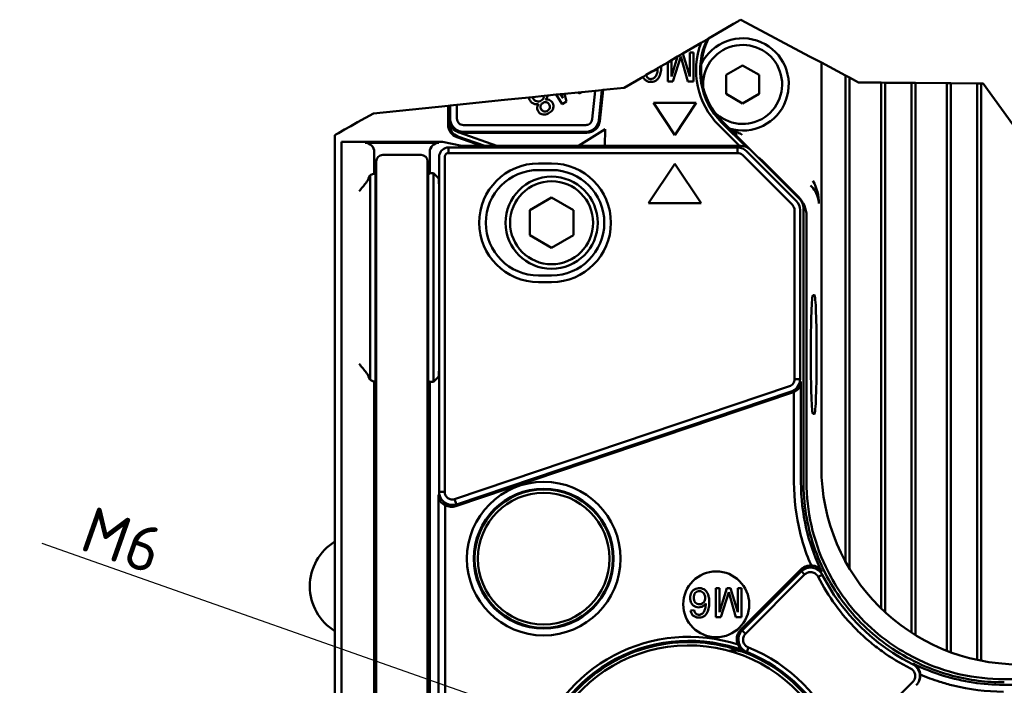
# Model space of a CAD drawing. Header units: millimetres. Extents: x 0 to 5104, y -184 to 1188.
# Tile 18 of 221: x 791 to 940, y 166 to 267. Entities that reach past the tile are written whole.
import ezdxf

# ---------------------------------------------------------------- set-up
doc = ezdxf.new("R2010")
doc.units = ezdxf.units.MM
doc.header["$LTSCALE"] = 2
for name, color, linetype, lineweight in [('Bemaßung (ISO)', 7, 'Continuous', 25), ('Bruchlinie (ISO)', 7, 'Continuous', 50), ('Sichtbar (ISO)', 7, 'Continuous', 50)]:
    doc.layers.add(name, color=color, linetype=linetype, lineweight=lineweight)
doc.styles.add('Notiztext (DIN)', font='isocpeur.ttf')
doc.dimstyles.new('Standard (DIN)', dxfattribs={"dimscale": 2, "dimtxt": 3.5, "dimasz": 2.5, "dimexe": 2, "dimexo": 0.5, "dimgap": 0.5, "dimtad": 1, "dimrnd": 1e-08, "dimtxsty": 'Notiztext (DIN)', "dimcen": 0.09, "dimdle": 10, "dimclrd": 256, "dimclre": 256, "dimclrt": 256, "dimadec": 0, "dimazin": 0, "dimtfac": 1, "dimtmove": 0, "dimatfit": 3, "dimfxl": 1, "dimtolj": 1, "dimtzin": 0, "dimlwd": -1, "dimlwe": -1, "dimarcsym": 0})

# ---------------------------------------------------------------- blocks, each defined once
blk = doc.blocks.new('*D46')
at = {"layer": 'Bemaßung (ISO)', "transparency": 16777216}
for p, q in [((793.9, 187.62), (890.08, 153.76)), ((899.89, 150.24), (900.25, 150.24)), ((900.07, 150.06), (900.07, 150.42))]:
    blk.add_line(p, q, dxfattribs=at)
blk.add_solid([(890.35, 154.54), (889.8, 152.97), (894.79, 152.1)], dxfattribs=at)
at = {"layer": 'Defpoints', "color": 0, "transparency": 16777216}
for p in [(894.79, 152.1), (905.36, 148.38)]:
    blk.add_point(p, dxfattribs=at)
at = {"layer": 'Bemaßung (ISO)', "transparency": 16777216, "insert": (797.5, 194.84), "char_height": 7, "attachment_point": 1, "rotation": 340.6017, "style": 'Notiztext (DIN)'}
blk.add_mtext('\\A1; \\fISOCPEUR|b0|i0;{\\H7.0000;M6}', dxfattribs=at)

msp = doc.modelspace()

# ---------------------------------------------------------------- linework, layer by layer
at = {"layer": 'Bruchlinie (ISO)'}
for p, q in [((897.806, 265.792), (898.957, 266.463)), ((899.607, 266.842), (898.957, 266.463)), ((899.607, 266.842), (899.812, 266.962)), ((899.812, 266.962), (900.055, 267.104)), ((900.055, 267.104), (900.811, 266.701)), ((900.811, 266.701), (910.494, 261.537)), ((895.134, 264.233), (897.806, 265.792)), ((891.23, 261.954), (894.021, 263.583)), ((890.447, 261.498), (891.23, 261.954)), ((887.956, 260.044), (888.941, 260.619)), ((888.941, 260.619), (889.499, 260.945)), ((889.499, 260.945), (890.447, 261.498)), ((911.893, 260.791), (910.494, 261.537)), ((911.893, 260.791), (912.275, 260.587)), ((912.275, 260.587), (915.942, 258.632)), ((885.204, 258.438), (885.681, 258.717)), ((885.681, 258.717), (886.553, 259.226)), ((886.553, 259.226), (887.306, 259.665)), ((887.306, 259.665), (887.422, 259.733)), ((887.422, 259.733), (887.956, 260.044)), ((915.942, 258.632), (916.542, 258.312)), ((882.337, 256.766), (885.204, 258.438)), ((916.542, 258.312), (917.917, 257.578)), ((917.917, 257.578), (921.342, 257.545)), ((921.342, 257.545), (921.942, 257.539)), ((921.942, 257.539), (925.942, 257.501)), ((925.942, 257.501), (926.542, 257.495)), ((926.542, 257.495), (931.342, 257.449)), ((931.342, 257.449), (931.942, 257.443)), ((931.942, 257.443), (935.942, 257.405)), ((935.942, 257.405), (936.542, 257.399)), ((936.542, 257.399), (936.859, 257.396)), ((936.859, 257.396), (941.342, 251.209)), ((870.703, 255.59), (872.02, 255.723)), ((872.02, 255.723), (872.64, 255.786)), ((872.64, 255.786), (872.859, 255.808)), ((872.859, 255.808), (873.296, 255.852)), ((873.296, 255.852), (875.332, 256.058)), ((875.332, 256.058), (875.897, 256.115)), ((875.897, 256.115), (877.932, 256.32)), ((877.932, 256.32), (878.966, 256.425)), ((878.966, 256.425), (879.129, 256.441)), ((879.129, 256.441), (882.337, 256.766)), ((855.927, 254.077), (856.944, 254.183)), ((856.944, 254.183), (864.15, 254.928)), ((864.15, 254.928), (867.863, 255.303)), ((867.863, 255.303), (868.41, 255.358)), ((868.41, 255.358), (870.182, 255.537)), ((870.182, 255.537), (870.703, 255.59)), ((841.868, 251.523), (844.285, 252.874)), ((844.285, 252.874), (855.602, 254.044)), ((855.602, 254.044), (855.927, 254.077)), ((841.868, 251.523), (840.814, 250.934)), ((838.421, 249.596), (838.545, 249.666)), ((838.545, 249.666), (838.954, 249.894)), ((839.878, 250.411), (838.954, 249.894)), ((839.878, 250.411), (840.814, 250.934))]:
    msp.add_line(p, q, dxfattribs=at)
for points, weights in [([(894.021, 263.583), (894.472, 263.846), (894.899, 264.095)], [1, 1.00098309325, 1]), ([(894.899, 264.095), (895.017, 264.164), (895.134, 264.233)], [1, 1.00007564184, 1])]:
    msp.add_rational_spline(points, weights, degree=2, dxfattribs=at)
at = {"layer": 'Sichtbar (ISO)'}
for p, q in [((892.315, 258.46), (891.23, 261.954)), ((892.315, 262.143), (892.315, 258.46)), ((892.874, 262.143), (892.315, 262.143)), ((892.874, 257.743), (892.874, 262.143)), ((888.941, 260.619), (888.941, 257.743)), ((890.447, 261.498), (889.499, 258.46)), ((889.499, 258.46), (889.499, 260.945)), ((889.724, 257.743), (890.921, 261.509)), ((890.921, 261.509), (891.999, 257.743)), ((897.821, 258.72), (900.321, 260.163)), ((900.321, 260.163), (902.821, 258.72)), ((912.275, 260.587), (912.275, 199.213)), ((897.821, 255.833), (897.821, 258.72)), ((902.821, 258.72), (902.821, 255.833)), ((915.942, 184.841), (915.942, 258.632)), ((888.941, 257.743), (889.724, 257.743)), ((891.999, 257.743), (892.874, 257.743)), ((916.542, 183.793), (916.542, 258.312)), ((921.342, 177.727), (921.342, 257.545)), ((921.942, 177.159), (921.942, 257.539)), ((925.942, 257.501), (925.942, 174.056)), ((926.542, 257.495), (926.542, 173.677)), ((931.342, 171.287), (931.342, 257.449)), ((931.942, 171.06), (931.942, 257.443)), ((935.942, 257.405), (935.942, 169.903)), ((936.542, 257.399), (936.542, 169.78)), ((872.02, 255.723), (872.933, 254.263)), ((873.027, 255.167), (872.64, 255.786)), ((872.859, 255.808), (873.027, 255.167)), ((873.597, 254.678), (873.296, 255.852)), ((875.332, 256.058), (875.526, 255.883)), ((875.526, 255.883), (875.897, 256.115)), ((877.476, 251.979), (877.932, 256.32)), ((878.966, 256.425), (878.488, 251.873)), ((878.632, 251.712), (879.129, 256.441)), ((900.321, 254.39), (897.821, 255.833)), ((902.821, 255.833), (900.321, 254.39)), ((856.944, 254.183), (856.944, 252.082)), ((872.933, 254.263), (873.597, 254.678)), ((893.273, 254.476), (886.768, 254.476)), ((886.768, 254.476), (890.021, 249.597)), ((890.021, 249.597), (893.273, 254.476)), ((855.602, 251.158), (855.602, 254.044)), ((855.927, 252.082), (855.927, 254.077)), ((855.755, 251.267), (855.755, 251.911)), ((897.136, 251.513), (900.848, 247.805)), ((897.245, 251.622), (901.422, 247.448)), ((857.295, 249.956), (863.009, 247.952)), ((857.766, 249.921), (876.644, 249.921)), ((857.926, 251.099), (876.499, 251.099)), ((876.499, 250.082), (857.926, 250.082)), ((875.414, 247.952), (879.461, 250.481)), ((879.461, 250.481), (879.386, 247.952)), ((899.837, 247.952), (896.705, 251.082)), ((838.421, 249.596), (838.421, 248.734)), ((838.421, 231.904), (838.421, 248.734)), ((839.421, 248.549), (854.762, 248.549)), ((839.421, 248.549), (839.421, 247.813)), ((854.222, 248.418), (842.999, 248.418)), ((854.762, 248.549), (857.667, 247.952)), ((860.7, 247.952), (856.94, 249.271)), ((861.164, 247.952), (857.093, 249.38)), ((839.421, 247.813), (839.421, 243.815)), ((844.398, 247.019), (844.398, 243.774)), ((852.822, 247.02), (852.822, 243.797)), ((855.646, 247.707), (899.52, 247.707)), ((855.646, 247.707), (855.646, 246.856)), ((899.52, 246.856), (855.646, 246.856)), ((857.667, 247.952), (863.009, 247.952)), ((863.009, 247.952), (875.414, 247.952)), ((875.414, 247.952), (879.386, 247.952)), ((879.386, 247.952), (899.837, 247.952)), ((899.52, 247.707), (899.52, 246.856)), ((899.837, 247.952), (900.093, 247.952)), ((900.934, 247.121), (908.471, 239.589)), ((901.508, 247.367), (908.963, 239.917)), ((844.698, 242.573), (844.698, 245.573)), ((845.698, 246.573), (851.498, 246.573)), ((852.498, 245.573), (852.498, 242.573)), ((854.247, 195.416), (854.247, 246.308)), ((855.097, 246.308), (855.097, 195.416)), ((869.321, 245.277), (871.321, 245.277)), ((890.021, 245.237), (886.021, 239.237)), ((894.021, 239.237), (890.021, 245.237)), ((907.87, 238.988), (900.333, 246.52)), ((903.181, 245.804), (908.845, 240.14)), ((839.421, 243.815), (839.421, 114.989)), ((843.798, 243.474), (844.398, 243.774)), ((844.598, 243.573), (844.398, 243.774)), ((852.822, 243.797), (852.598, 243.573)), ((852.822, 243.797), (853.398, 243.798)), ((853.398, 243.798), (854.138, 243.059)), ((853.398, 243.059), (853.398, 243.798)), ((871.321, 244.277), (869.321, 244.277)), ((843.522, 243.059), (843.798, 243.474)), ((843.798, 243.474), (843.798, 243.059)), ((843.798, 241.062), (843.798, 243.059)), ((844.598, 242.26), (844.598, 243.573)), ((844.598, 242.26), (844.598, 241.062)), ((844.698, 242.573), (844.698, 114.566)), ((852.498, 114.566), (852.498, 242.573)), ((852.598, 243.573), (852.598, 242.26)), ((852.598, 241.062), (852.598, 242.26)), ((853.398, 243.059), (853.398, 241.062)), ((843.798, 241.062), (843.798, 214.857)), ((844.598, 214.857), (844.598, 241.062)), ((852.598, 241.062), (852.598, 214.857)), ((853.398, 214.857), (853.398, 241.062)), ((854.237, 241.062), (854.237, 214.857)), ((911.342, 241.069), (911.342, 241.065)), ((868.021, 238.182), (871.321, 240.087)), ((871.321, 240.087), (874.621, 238.182)), ((886.021, 239.237), (894.021, 239.237)), ((868.021, 234.371), (868.021, 238.182)), ((874.621, 238.182), (874.621, 234.371)), ((908.207, 212.545), (908.207, 238.177)), ((909.056, 238.177), (909.056, 212.545)), ((909.549, 238.505), (909.549, 197.006)), ((910.016, 237.314), (910.016, 196.954)), ((871.321, 232.466), (868.021, 234.371)), ((874.621, 234.371), (871.321, 232.466)), ((838.421, 231.904), (838.421, 229.974)), ((838.421, 229.974), (838.421, 227.71)), ((838.421, 227.71), (838.421, 226.056)), ((839.323, 227.467), (839.323, 227.467)), ((869.321, 228.277), (871.321, 228.277)), ((871.321, 227.277), (869.321, 227.277)), ((838.421, 226.056), (838.421, 203.672)), ((911.235, 225.277), (910.99, 225.277)), ((843.798, 212.86), (843.798, 214.857)), ((844.598, 214.857), (844.598, 213.659)), ((852.598, 213.659), (852.598, 214.857)), ((853.398, 214.857), (853.398, 212.86)), ((843.798, 212.445), (843.522, 212.86)), ((843.798, 212.86), (843.798, 212.445)), ((844.398, 212.145), (843.798, 212.445)), ((844.398, 212.145), (844.598, 212.346)), ((844.598, 212.346), (844.598, 213.659)), ((852.598, 213.659), (852.598, 212.346)), ((852.598, 212.346), (852.822, 212.122)), ((853.398, 212.121), (854.138, 212.86)), ((853.398, 212.121), (853.398, 212.86)), ((908.207, 212.545), (909.056, 212.545)), ((844.398, 147.774), (844.398, 212.145)), ((852.822, 212.122), (852.822, 147.997)), ((853.398, 212.121), (852.822, 212.122)), ((856.599, 194.315), (907.428, 211.449)), ((909.171, 212.176), (909.171, 196.864)), ((856.798, 193.257), (907.764, 210.437)), ((907.696, 210.655), (856.866, 193.521)), ((908.119, 196.864), (908.119, 210.597)), ((910.99, 207.277), (911.235, 207.277)), ((838.421, 203.672), (838.421, 202.017)), ((838.421, 199.753), (838.421, 202.017)), ((839.323, 202.261), (839.323, 202.261)), ((838.421, 199.753), (838.421, 197.823)), ((838.421, 162.33), (838.421, 197.823)), ((854.132, 151.389), (854.132, 194.969)), ((854.247, 195.416), (855.097, 195.416)), ((855.185, 193.416), (855.185, 152.968)), ((856.866, 193.521), (856.599, 194.315)), ((909.176, 183.645), (900.011, 174.48)), ((900.264, 174.381), (909.239, 183.357)), ((909.737, 182.859), (900.762, 173.883)), ((909.737, 182.859), (909.239, 183.357)), ((911.782, 182.515), (912.418, 182.839)), ((896.235, 176.41), (896.235, 180.81)), ((896.235, 180.81), (896.793, 180.81)), ((896.793, 180.81), (896.793, 177.128)), ((896.793, 177.128), (897.942, 180.81)), ((898.215, 180.177), (897.018, 176.41)), ((897.942, 180.81), (898.465, 180.81)), ((899.293, 176.41), (898.215, 180.177)), ((898.465, 180.81), (899.609, 177.128)), ((899.609, 177.128), (899.609, 180.81)), ((899.609, 180.81), (900.168, 180.81)), ((900.168, 180.81), (900.168, 176.41)), ((892.424, 177.409), (892.961, 177.453)), ((897.018, 176.41), (896.235, 176.41)), ((900.168, 176.41), (899.293, 176.41)), ((900.762, 173.883), (900.264, 174.381)), ((900.954, 171.116), (901.219, 171.78)), ((917.04, 157.451), (926.142, 166.553)), ((926.698, 166.097), (926.648, 166.047)), ((955.22, 166.127), (939.908, 166.127)), ((939.998, 166.972), (980.355, 166.972))]:
    msp.add_line(p, q, dxfattribs=at)
for centre, radius in [((871.321, 236.277), 7), ((871.321, 236.277), 6.3), ((870.121, 185.277), 11.657), ((870.121, 185.277), 10.605), ((870.121, 185.277), 10.49), ((870.121, 185.277), 10), ((896.315, 178.344), 5)]:
    msp.add_circle(centre, radius, dxfattribs=at)
for centre, radius, start, end in [((905.023, 259.406), 11.768, 159.20632, 225.02183), ((905.023, 259.406), 11.157, 155.14586, 225.02183), ((905.023, 259.406), 11.003, 153.98159, 225.02183), ((900.321, 257.277), 7.001, 253.14951, 153.30783), ((900.321, 257.277), 6, 223.72247, 185.00266), ((857.742, 251.236), 1.356, 243.41444, 250.77273), ((845.698, 245.573), 1, 90, 180), ((851.498, 245.573), 1, 0, 90), ((869.321, 236.277), 9, 90, 270), ((871.321, 236.277), 9, 270, 90), ((869.321, 236.277), 8, 90, 270), ((871.321, 236.277), 8, 270, 90), ((842.621, 181.077), 8, 121.66824, 238.33176), ((892.154, 149.11), 24.3, 72.08714, 163.67042), ((892.154, 149.11), 23.5, 69.22094, 200.77906), ((892.154, 149.11), 23.7, 69.01298, 166.73393), ((892.154, 149.11), 23, 39.54885, 156.65089), ((892.154, 149.11), 25, 72.46114, 72.46195), ((899.072, 167.342), 4, 69.22094, 100.90454), ((892.154, 149.11), 23.5, 20.77906, 69.22094), ((892.154, 149.11), 23.7, 68.20431, 69.01298), ((892.154, 149.11), 23.7, 21.09458, 68.20431), ((892.154, 149.11), 24.415, 21.09458, 68.20431)]:
    msp.add_arc(centre, radius, start, end, dxfattribs=at)
for centre, major_axis, ratio, start_param, end_param in [((857.602, 251.158), (1.632, 1.157), 0.9997712, 2.5249309, 3.7582544), ((857.791, 251.946), (-1.88, -0.798), 0.9756194, 5.8905624, 6.2193706), ((876.643, 251.922), (1.339, -1.487), 0.9997243, 5.5502841, 7.0160865), ((857.766, 251.922), (-1.415, -1.415), 0.9996955, 0.4646009, 0.7852459), ((842.998, 247.018), (1.121, 0.841), 0.9990488, 5.6402262, 7.210109), ((854.224, 247.018), (-1.255, 0.627), 0.9982883, 5.1764476, 6.745874), ((899.625, 245.963), (0.935, -0.38), 0.8647281, 1.1120697, 2.014404), ((900.09, 245.951), (1.843, 0.789), 0.9977948, 0.3804147, 1.1653941), ((843.525, 241.062), (0, -2), 0.0349208, 3.1939525, 3.4720014), ((854.132, 241.062), (0, -2), 0.0524078, 1.5707963, 3.0892328), ((907.058, 238.176), (1.107, -1.665), 0.9996391, 0.9846305, 1.7695753), ((907.546, 238.501), (1.668, 1.111), 0.9980229, 5.6963301, 6.480815), ((907.313, 238.281), (0.384, -0.932), 0.8662797, 1.1225242, 2.0242951), ((910.99, 216.277), (0, -9), 0.0349208, 3.1415927, 6.2831853), ((911.235, 216.277), (0, 9), 0.0349208, 3.1415927, 6.2831853), ((854.132, 214.857), (0, -2), 0.0524078, 0.0523599, 1.5707963), ((843.525, 214.857), (0, -2), 0.0349208, 5.9527766, 6.2308254), ((907.064, 212.53), (-1.7, 1.485), 0.8390596, 2.7275513, 3.7739575), ((907.116, 212.362), (0.603, -1.939), 0.9847996, 0.0230847, 0.2183235), ((942.294, 199.249), (21.239, 21.239), 0.9987828, 2.3568035, 3.9263818), ((856.24, 195.398), (-1.669, -1.586), 0.8115144, 5.6263079, 6.672714), ((856.187, 195.194), (-0.509, -1.979), 0.9785797, 6.0158366, 6.8502324), ((937.907, 194.11), (23.659, -16.995), 0.9381291, 4.8832817, 5.0538268), ((925.284, 167.511), (1.417, 1.416), 0.9984759, 4.7125128, 5.5864473)]:
    msp.add_ellipse(centre, major_axis=major_axis, ratio=ratio, start_param=start_param, end_param=end_param, dxfattribs=at)
for points, knots in [([(885.204, 258.438), (885.216, 258.401), (885.23, 258.365), (885.245, 258.329), (885.313, 258.172), (885.383, 258.075), (885.486, 257.979), (885.586, 257.886), (885.711, 257.811), (885.85, 257.756), (885.973, 257.707), (886.121, 257.671), (886.264, 257.657), (886.408, 257.644), (886.549, 257.65), (886.689, 257.677), (886.835, 257.705), (886.964, 257.751), (887.09, 257.82), (887.218, 257.89), (887.328, 257.978), (887.424, 258.083), (887.514, 258.183), (887.599, 258.31), (887.664, 258.436), (887.773, 258.648), (887.867, 258.949), (887.91, 259.247), (887.928, 259.368), (887.942, 259.525), (887.949, 259.669), (887.954, 259.785), (887.957, 259.914), (887.956, 260.044)], [0.02163921, 0.02163921, 0.02163921, 0.02163921, 0.03029937, 0.03029937, 0.03029937, 0.06258053, 0.06258053, 0.06258053, 0.09424703, 0.09424703, 0.09424703, 0.12502059, 0.12502059, 0.12502059, 0.15607553, 0.15607553, 0.15607553, 0.18742692, 0.18742692, 0.18742692, 0.21910483, 0.21910483, 0.21910483, 0.25107149, 0.25107149, 0.25107149, 0.31370668, 0.31370668, 0.31370668, 0.34415225, 0.34415225, 0.34415225, 0.37085682, 0.37085682, 0.37085682, 0.37085682]), ([(885.681, 258.717), (885.709, 258.592), (885.749, 258.486), (885.807, 258.398), (885.892, 258.268), (885.988, 258.199), (886.129, 258.145), (886.192, 258.121), (886.262, 258.104), (886.331, 258.096), (886.404, 258.088), (886.472, 258.09), (886.538, 258.102), (886.671, 258.124), (886.798, 258.186), (886.912, 258.278), (887.013, 258.36), (887.11, 258.476), (887.177, 258.595), (887.234, 258.694), (887.291, 258.838), (887.33, 258.979), (887.399, 259.225), (887.432, 259.487), (887.422, 259.733)], [0.01837113, 0.01837113, 0.01837113, 0.01837113, 0.12155299, 0.12155299, 0.12155299, 0.25087894, 0.25087894, 0.25087894, 0.31224644, 0.31224644, 0.31224644, 0.37518008, 0.37518008, 0.37518008, 0.50223757, 0.50223757, 0.50223757, 0.62823533, 0.62823533, 0.62823533, 0.75163513, 0.75163513, 0.75163513, 0.97980891, 0.97980891, 0.97980891, 0.97980891]), ([(886.553, 259.226), (886.62, 259.236), (886.684, 259.253), (886.747, 259.275), (886.879, 259.321), (887.006, 259.395), (887.12, 259.488), (887.178, 259.535), (887.243, 259.596), (887.306, 259.665)], [0.922639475, 0.922639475, 0.922639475, 0.922639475, 0.937596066, 0.937596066, 0.937596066, 0.96952939, 0.96952939, 0.96952939, 0.988513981, 0.988513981, 0.988513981, 0.988513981]), ([(867.863, 255.303), (867.872, 255.25), (867.885, 255.197), (867.9, 255.144), (867.945, 254.992), (868.013, 254.855), (868.106, 254.729), (868.205, 254.596), (868.314, 254.496), (868.446, 254.416), (868.584, 254.331), (868.73, 254.286), (868.884, 254.271), (869.014, 254.258), (869.182, 254.269), (869.347, 254.305)], [0.72834744, 0.72834744, 0.72834744, 0.72834744, 0.74996221, 0.74996221, 0.74996221, 0.81200439, 0.81200439, 0.81200439, 0.87476146, 0.87476146, 0.87476146, 0.93881585, 0.93881585, 0.93881585, 1, 1, 1, 1]), ([(868.41, 255.358), (868.433, 255.272), (868.468, 255.19), (868.514, 255.114), (868.575, 255.016), (868.653, 254.931), (868.748, 254.86), (868.846, 254.787), (868.949, 254.739), (869.06, 254.711), (869.171, 254.684), (869.287, 254.682), (869.405, 254.702), (869.517, 254.722), (869.629, 254.763), (869.729, 254.824)], [0.40448337, 0.40448337, 0.40448337, 0.40448337, 0.50001729, 0.50001729, 0.50001729, 0.62467891, 0.62467891, 0.62467891, 0.75016829, 0.75016829, 0.75016829, 0.87576645, 0.87576645, 0.87576645, 1, 1, 1, 1]), ([(869.347, 254.305), (869.261, 254.193), (869.198, 254.083), (869.16, 253.969), (869.116, 253.836), (869.108, 253.719), (869.128, 253.587), (869.146, 253.464), (869.19, 253.339), (869.255, 253.224), (869.32, 253.112), (869.404, 253.012), (869.503, 252.931), (869.702, 252.77), (869.948, 252.697), (870.226, 252.711), (870.344, 252.717), (870.481, 252.742), (870.603, 252.781), (870.723, 252.82), (870.842, 252.874), (870.953, 252.941), (871.065, 253.01), (871.164, 253.087), (871.255, 253.179), (871.351, 253.277), (871.422, 253.373), (871.482, 253.488), (871.569, 253.655), (871.604, 253.81), (871.6, 253.983), (871.598, 254.069), (871.585, 254.154), (871.563, 254.238), (871.529, 254.364), (871.475, 254.48), (871.4, 254.587), (871.321, 254.699), (871.233, 254.785), (871.125, 254.855), (871.009, 254.931), (870.891, 254.97), (870.764, 254.983), (870.657, 254.994), (870.518, 254.983), (870.381, 254.951)], [0, 0, 0, 0, 0.0613629, 0.0613629, 0.0613629, 0.1254275, 0.1254275, 0.1254275, 0.1876883, 0.1876883, 0.1876883, 0.2501665, 0.2501665, 0.2501665, 0.3767246, 0.3767246, 0.3767246, 0.4378297, 0.4378297, 0.4378297, 0.4998254, 0.4998254, 0.4998254, 0.5618835, 0.5618835, 0.5618835, 0.6240806, 0.6240806, 0.6240806, 0.708383, 0.708383, 0.708383, 0.7500045, 0.7500045, 0.7500045, 0.8120807, 0.8120807, 0.8120807, 0.8745511, 0.8745511, 0.8745511, 0.9387325, 0.9387325, 0.9387325, 1, 1, 1, 1]), ([(869.964, 254.447), (869.888, 254.396), (869.822, 254.335), (869.767, 254.261), (869.708, 254.182), (869.671, 254.104), (869.65, 254.017), (869.629, 253.93), (869.628, 253.839), (869.645, 253.747), (869.662, 253.66), (869.696, 253.573), (869.745, 253.494), (869.794, 253.415), (869.853, 253.348), (869.926, 253.292), (870.006, 253.232), (870.084, 253.197), (870.171, 253.179), (870.257, 253.161), (870.349, 253.161), (870.442, 253.179), (870.529, 253.196), (870.618, 253.229), (870.696, 253.275)], [0, 0, 0, 0, 0.12393, 0.12393, 0.12393, 0.2499084, 0.2499084, 0.2499084, 0.3759913, 0.3759913, 0.3759913, 0.4999417, 0.4999417, 0.4999417, 0.623836, 0.623836, 0.623836, 0.7503624, 0.7503624, 0.7503624, 0.8761046, 0.8761046, 0.8761046, 1, 1, 1, 1]), ([(869.729, 254.824), (869.834, 254.883), (869.924, 254.959), (870, 255.055), (870.081, 255.157), (870.132, 255.259), (870.16, 255.373), (870.173, 255.427), (870.18, 255.482), (870.182, 255.537)], [0, 0, 0, 0, 0.12394807, 0.12394807, 0.12394807, 0.24990174, 0.24990174, 0.24990174, 0.30906698, 0.30906698, 0.30906698, 0.30906698]), ([(870.696, 253.275), (870.782, 253.323), (870.854, 253.383), (870.912, 253.456), (870.973, 253.534), (871.014, 253.615), (871.039, 253.707), (871.064, 253.798), (871.07, 253.892), (871.055, 253.988), (871.041, 254.082), (871.008, 254.171), (870.958, 254.252), (870.907, 254.333), (870.844, 254.401), (870.765, 254.457), (870.683, 254.515), (870.598, 254.551), (870.506, 254.567), (870.415, 254.584), (870.32, 254.581), (870.224, 254.559), (870.133, 254.538), (870.044, 254.499), (869.964, 254.447)], [0, 0, 0, 0, 0.1241106, 0.1241106, 0.1241106, 0.2500505, 0.2500505, 0.2500505, 0.375179, 0.375179, 0.375179, 0.4999565, 0.4999565, 0.4999565, 0.6244589, 0.6244589, 0.6244589, 0.7502239, 0.7502239, 0.7502239, 0.8757919, 0.8757919, 0.8757919, 1, 1, 1, 1]), ([(870.381, 254.951), (870.491, 255.08), (870.575, 255.207), (870.633, 255.342), (870.671, 255.431), (870.692, 255.511), (870.703, 255.59)], [0, 0, 0, 0, 0.060878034, 0.060878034, 0.060878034, 0.095443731, 0.095443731, 0.095443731, 0.095443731]), ([(855.865, 251.267), (855.915, 251.123), (855.981, 250.986), (856.144, 250.729), (856.239, 250.611), (856.454, 250.399), (856.573, 250.305), (856.837, 250.142), (856.982, 250.074), (857.135, 250.023)], [0, 0, 0, 0, 0.023995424, 0.023995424, 0.047734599, 0.047734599, 0.071168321, 0.071168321, 0.09558827, 0.09558827, 0.09558827, 0.09558827]), ([(857.926, 250.082), (857.026, 250.082), (856.171, 250.767), (855.975, 251.646), (855.943, 251.789), (855.927, 251.935), (855.927, 252.082)], [0, 0, 0, 0, 0.8600538, 0.8600538, 0.8600538, 1, 1, 1, 1]), ([(856.944, 252.082), (856.943, 251.826), (857.048, 251.57), (857.232, 251.387), (857.413, 251.206), (857.668, 251.098), (857.926, 251.099)], [0, 0, 0, 0, 0.5029036, 0.5029036, 0.5029036, 1, 1, 1, 1]), ([(876.499, 251.099), (876.737, 251.099), (876.976, 251.19), (877.156, 251.352), (877.334, 251.512), (877.451, 251.739), (877.476, 251.979)], [0, 0, 0, 0, 0.5028967, 0.5028967, 0.5028967, 1, 1, 1, 1]), ([(878.488, 251.873), (878.394, 250.979), (877.627, 250.202), (876.734, 250.096), (876.656, 250.087), (876.578, 250.082), (876.499, 250.082)], [0, 0, 0, 0, 0.9196201, 0.9196201, 0.9196201, 1, 1, 1, 1]), ([(898.542, 250.326), (898.895, 250.221), (899.247, 250.107), (899.592, 249.967), (899.816, 249.877), (900.039, 249.775), (900.248, 249.64)], [0.05165032, 0.05165032, 0.05165032, 0.05165032, 0.62567653, 0.62567653, 0.62567653, 1, 1, 1, 1]), ([(899.459, 249.567), (899.322, 249.763), (899.176, 249.913), (899.028, 250.031), (898.936, 250.104), (898.842, 250.167), (898.746, 250.219), (898.684, 250.254), (898.62, 250.285), (898.556, 250.312)], [0, 0, 0, 0, 0.44064232, 0.44064232, 0.44064232, 0.71563342, 0.71563342, 0.71563342, 0.89690429, 0.89690429, 0.89690429, 0.89690429]), ([(854.247, 246.308), (854.248, 246.908), (854.715, 247.57), (855.415, 247.687), (855.491, 247.7), (855.568, 247.707), (855.646, 247.707)], [0, 0, 0, 0, 0.9026459, 0.9026459, 0.9026459, 1, 1, 1, 1]), ([(855.646, 246.856), (855.503, 246.857), (855.36, 246.798), (855.258, 246.695), (855.156, 246.594), (855.096, 246.452), (855.097, 246.308)], [0, 0, 0, 0, 0.5029035, 0.5029035, 0.5029035, 1, 1, 1, 1]), ([(843.503, 242.953), (843.497, 242.897), (843.461, 242.816), (843.34, 242.612), (843.251, 242.484), (843.019, 242.174), (842.846, 241.958), (842.478, 241.509), (842.283, 241.276), (842.104, 241.062)], [-0.13811937, -0.13811937, -0.13811937, -0.13811937, -0.11228337, -0.11228337, -0.08388614, -0.08388614, -0.04194307, -0.04194307, 0, 0, 0, 0]), ([(911.893, 239.191), (911.893, 239.195), (911.893, 239.2), (911.892, 239.204), (911.886, 239.39), (911.866, 239.575), (911.832, 239.76), (911.751, 240.201), (911.591, 240.645), (911.339, 241.07), (911.161, 241.371), (910.93, 241.669), (910.647, 241.943)], [0, 0, 0, 0, 0.0047529, 0.0047529, 0.0047529, 0.2000519, 0.2000519, 0.2000519, 0.6690802, 0.6690802, 0.6690802, 1, 1, 1, 1]), ([(842.104, 214.857), (842.283, 214.643), (842.478, 214.41), (842.846, 213.961), (843.019, 213.745), (843.251, 213.434), (843.34, 213.307), (843.461, 213.103), (843.497, 213.022), (843.503, 212.966)], [0, 0, 0, 0, 0.04194307, 0.04194307, 0.08388614, 0.08388614, 0.11228337, 0.11228337, 0.13811937, 0.13811937, 0.13811937, 0.13811937]), ([(907.428, 211.449), (907.658, 211.526), (907.855, 211.677), (907.992, 211.869), (908.13, 212.063), (908.207, 212.301), (908.207, 212.545)], [0, 0, 0, 0, 0.4982909, 0.4982909, 0.4982909, 1, 1, 1, 1]), ([(910.742, 184.215), (910.556, 184.644), (910.379, 185.079), (910.211, 185.519), (909.746, 186.736), (909.359, 187.973), (909.051, 189.218), (908.433, 191.718), (908.12, 194.27), (908.119, 196.864)], [0, 0, 0, 0, 0.10732606, 0.10732606, 0.10732606, 0.40407346, 0.40407346, 0.40407346, 1, 1, 1, 1]), ([(909.171, 196.864), (909.172, 194.514), (909.445, 192.168), (910.047, 189.594), (910.118, 189.31), (910.715, 187.051), (911.432, 185.128), (912.329, 183.29)], [0, 0, 0, 0, 0.35258044, 0.35258044, 0.39642173, 0.39642173, 0.70337651, 0.70337651, 0.70337651, 0.70337651]), ([(932.176, 167.505), (928.948, 168.355), (925.877, 169.742), (920.32, 173.436), (917.851, 175.732), (913.784, 181.036), (912.206, 184.013), (910.076, 190.341), (909.534, 193.667), (909.549, 197.006)], [0.0000156, 0.0000156, 0.0000156, 0.0000156, 0.5006802, 0.5006802, 1.0011621, 1.0011621, 1.5009677, 1.5009677, 2.0007323, 2.0007323, 2.0007323, 2.0007323]), ([(910.016, 196.954), (910.016, 194.724), (910.264, 192.501), (911.249, 188.151), (911.983, 186.039), (913.582, 182.688), (914.32, 181.399), (916.221, 178.584), (917.442, 177.104), (920.148, 174.398), (921.628, 173.177), (924.443, 171.276), (925.733, 170.538), (929.083, 168.939), (931.195, 168.205), (935.545, 167.22), (937.768, 166.972), (939.998, 166.972)], [0, 0, 0, 0, 0.3344721, 0.3344721, 0.6689154, 0.6689154, 0.8914416, 0.8914416, 1.1785812, 1.1785812, 1.4657207, 1.4657207, 1.688247, 1.688247, 2.0226903, 2.0226903, 2.3571624, 2.3571624, 2.3571624, 2.3571624]), ([(856.866, 193.521), (855.827, 193.18), (854.694, 193.708), (854.342, 194.815), (854.282, 195.002), (854.248, 195.204), (854.247, 195.416)], [0, 0, 0, 0, 0.8561273, 0.8561273, 0.8561273, 1, 1, 1, 1]), ([(855.097, 195.416), (855.097, 195.231), (855.14, 195.048), (855.222, 194.886), (855.304, 194.722), (855.424, 194.58), (855.569, 194.473), (855.715, 194.367), (855.886, 194.296), (856.064, 194.268), (856.241, 194.241), (856.423, 194.256), (856.599, 194.315)], [0, 0, 0, 0, 0.2479028, 0.2479028, 0.2479028, 0.4981346, 0.4981346, 0.4981346, 0.7495076, 0.7495076, 0.7495076, 1, 1, 1, 1]), ([(909.176, 183.645), (909.274, 183.742), (909.381, 183.829), (909.621, 183.986), (909.755, 184.053), (910.028, 184.153), (910.166, 184.187), (910.45, 184.225), (910.596, 184.228), (910.742, 184.215)], [0, 0, 0, 0, 0.02061804, 0.02061804, 0.043048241, 0.043048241, 0.064232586, 0.064232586, 0.086113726, 0.086113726, 0.086113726, 0.086113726]), ([(909.239, 183.357), (909.455, 183.569), (909.738, 183.743), (910.038, 183.838), (910.367, 183.942), (910.706, 183.946), (910.968, 183.902), (911.241, 183.856), (911.543, 183.746), (911.82, 183.541), (912.051, 183.371), (912.266, 183.136), (912.421, 182.841)], [0, 0, 0, 0, 0.2382686, 0.2382686, 0.2382686, 0.5, 0.5, 0.5, 0.77323434, 0.77323434, 0.77323434, 0.9999986, 0.9999986, 0.9999986, 0.9999986]), ([(912.329, 183.29), (912.284, 183.38), (912.234, 183.465), (912.121, 183.624), (912.061, 183.696), (911.875, 183.884), (911.742, 183.98), (911.456, 184.129), (911.303, 184.176), (911.014, 184.224), (910.876, 184.228), (910.742, 184.215)], [-0.1131032, -0.1131032, -0.1131032, -0.1131032, -0.09803961, -0.09803961, -0.08350879, -0.08350879, -0.05625799, -0.05625799, -0.02714678, -0.02714678, 0, 0, 0, 0]), ([(911.782, 182.515), (911.69, 182.696), (911.556, 182.853), (911.396, 182.973), (911.235, 183.094), (911.045, 183.177), (910.847, 183.211), (910.648, 183.245), (910.442, 183.232), (910.249, 183.171), (910.146, 183.138), (910.047, 183.092), (909.955, 183.034), (909.877, 182.984), (909.804, 182.926), (909.737, 182.859)], [0, 0, 0, 0, 0.2479262, 0.2479262, 0.2479262, 0.4978247, 0.4978247, 0.4978247, 0.7491232, 0.7491232, 0.7491232, 0.8847665, 0.8847665, 0.8847665, 1, 1, 1, 1]), ([(925.809, 168.612), (924.304, 169.363), (922.867, 170.23), (921.503, 171.207), (920.824, 171.694), (920.162, 172.21), (919.52, 172.753), (918.878, 173.295), (918.254, 173.868), (917.659, 174.459), (916.467, 175.643), (915.383, 176.907), (914.405, 178.246), (913.422, 179.594), (912.546, 181.018), (911.782, 182.515)], [0, 0, 0, 0, 0.2504309, 0.2504309, 0.2504309, 0.375115, 0.375115, 0.375115, 0.4996719, 0.4996719, 0.4996719, 0.7490748, 0.7490748, 0.7490748, 1, 1, 1, 1]), ([(912.421, 182.841), (913.27, 181.174), (914.272, 179.579), (915.42, 178.082), (918.274, 174.36), (921.964, 171.339), (926.13, 169.256)], [0, 0, 0, 0, 0.2868413, 0.2868413, 0.2868413, 1, 1, 1, 1]), ([(892.424, 177.409), (892.45, 177.256), (892.486, 177.121), (892.539, 176.997), (892.607, 176.84), (892.677, 176.743), (892.78, 176.647), (892.88, 176.554), (893.005, 176.479), (893.144, 176.423), (893.267, 176.375), (893.415, 176.339), (893.558, 176.325), (893.702, 176.312), (893.843, 176.318), (893.983, 176.345), (894.129, 176.373), (894.258, 176.419), (894.383, 176.488), (894.512, 176.558), (894.622, 176.646), (894.718, 176.751), (894.808, 176.85), (894.893, 176.977), (894.958, 177.104), (895.067, 177.316), (895.161, 177.617), (895.204, 177.915), (895.222, 178.035), (895.236, 178.193), (895.243, 178.337), (895.249, 178.468), (895.251, 178.614), (895.249, 178.762), (895.243, 179.091), (895.218, 179.335), (895.155, 179.6), (895.065, 179.978), (894.965, 180.162), (894.78, 180.361), (894.678, 180.471), (894.573, 180.552), (894.442, 180.625), (894.317, 180.695), (894.182, 180.746), (894.041, 180.776), (893.9, 180.807), (893.758, 180.815), (893.614, 180.8), (893.473, 180.786), (893.333, 180.751), (893.199, 180.696), (893.062, 180.639), (892.942, 180.567), (892.832, 180.475), (892.718, 180.38), (892.628, 180.272), (892.556, 180.148), (892.487, 180.031), (892.432, 179.892), (892.397, 179.75), (892.365, 179.621), (892.346, 179.472), (892.345, 179.325), (892.344, 179.175), (892.358, 179.037), (892.39, 178.899), (892.426, 178.746), (892.476, 178.624), (892.55, 178.502), (892.626, 178.376), (892.716, 178.271), (892.828, 178.176), (892.941, 178.08), (893.063, 178.009), (893.197, 177.959), (893.331, 177.909), (893.471, 177.882), (893.618, 177.878), (893.77, 177.875), (893.909, 177.896), (894.041, 177.943), (894.173, 177.989), (894.3, 178.063), (894.414, 178.156), (894.507, 178.232), (894.617, 178.345), (894.712, 178.465)], [0, 0, 0, 0, 0.0302994, 0.0302994, 0.0302994, 0.0625805, 0.0625805, 0.0625805, 0.094247, 0.094247, 0.094247, 0.1250206, 0.1250206, 0.1250206, 0.1560755, 0.1560755, 0.1560755, 0.1874269, 0.1874269, 0.1874269, 0.2191048, 0.2191048, 0.2191048, 0.2510715, 0.2510715, 0.2510715, 0.3137067, 0.3137067, 0.3137067, 0.3441522, 0.3441522, 0.3441522, 0.3742706, 0.3742706, 0.3742706, 0.4345359, 0.4345359, 0.4345359, 0.4992736, 0.4992736, 0.4992736, 0.5313341, 0.5313341, 0.5313341, 0.5624888, 0.5624888, 0.5624888, 0.5937792, 0.5937792, 0.5937792, 0.6249414, 0.6249414, 0.6249414, 0.6561157, 0.6561157, 0.6561157, 0.6877287, 0.6877287, 0.6877287, 0.7191354, 0.7191354, 0.7191354, 0.7499257, 0.7499257, 0.7499257, 0.7808068, 0.7808068, 0.7808068, 0.8123254, 0.8123254, 0.8123254, 0.8436715, 0.8436715, 0.8436715, 0.8749617, 0.8749617, 0.8749617, 0.9061589, 0.9061589, 0.9061589, 0.9375961, 0.9375961, 0.9375961, 0.9695294, 0.9695294, 0.9695294, 1, 1, 1, 1]), ([(893.815, 180.362), (893.688, 180.372), (893.562, 180.35), (893.437, 180.296), (893.313, 180.243), (893.208, 180.166), (893.127, 180.072), (893.051, 179.983), (892.99, 179.863), (892.951, 179.732), (892.918, 179.618), (892.897, 179.483), (892.894, 179.353), (892.891, 179.217), (892.907, 179.095), (892.945, 178.972), (892.987, 178.835), (893.043, 178.733), (893.126, 178.635), (893.212, 178.533), (893.314, 178.462), (893.436, 178.413), (893.553, 178.366), (893.683, 178.345), (893.815, 178.355)], [0, 0, 0, 0, 0.125374, 0.125374, 0.125374, 0.2513779, 0.2513779, 0.2513779, 0.3771753, 0.3771753, 0.3771753, 0.4993244, 0.4993244, 0.4993244, 0.6230711, 0.6230711, 0.6230711, 0.7492309, 0.7492309, 0.7492309, 0.8756636, 0.8756636, 0.8756636, 1, 1, 1, 1]), ([(893.815, 178.355), (893.934, 178.362), (894.048, 178.395), (894.154, 178.453), (894.258, 178.51), (894.35, 178.588), (894.426, 178.681), (894.572, 178.862), (894.641, 179.091), (894.63, 179.346), (894.625, 179.457), (894.604, 179.58), (894.568, 179.695), (894.53, 179.82), (894.481, 179.92), (894.412, 180.013), (894.338, 180.114), (894.256, 180.188), (894.15, 180.251), (894.039, 180.317), (893.931, 180.352), (893.815, 180.362)], [0, 0, 0, 0, 0.1254718, 0.1254718, 0.1254718, 0.2508748, 0.2508748, 0.2508748, 0.50272, 0.50272, 0.50272, 0.6239254, 0.6239254, 0.6239254, 0.7485814, 0.7485814, 0.7485814, 0.8740831, 0.8740831, 0.8740831, 1, 1, 1, 1]), ([(892.961, 177.453), (892.989, 177.298), (893.033, 177.17), (893.101, 177.066), (893.186, 176.936), (893.282, 176.867), (893.423, 176.813), (893.486, 176.789), (893.556, 176.772), (893.625, 176.764), (893.698, 176.756), (893.766, 176.758), (893.832, 176.77), (893.965, 176.792), (894.092, 176.854), (894.206, 176.946), (894.307, 177.028), (894.404, 177.143), (894.471, 177.262), (894.528, 177.362), (894.585, 177.505), (894.624, 177.647), (894.699, 177.915), (894.731, 178.202), (894.712, 178.465)], [0, 0, 0, 0, 0.121553, 0.121553, 0.121553, 0.2508789, 0.2508789, 0.2508789, 0.3122464, 0.3122464, 0.3122464, 0.3751801, 0.3751801, 0.3751801, 0.5022376, 0.5022376, 0.5022376, 0.6282353, 0.6282353, 0.6282353, 0.7516351, 0.7516351, 0.7516351, 1, 1, 1, 1]), ([(899.628, 172.232), (899.541, 172.415), (899.482, 172.61), (899.426, 173.012), (899.428, 173.216), (899.498, 173.628), (899.568, 173.832), (899.76, 174.19), (899.876, 174.344), (900.011, 174.48)], [0.000001, 0.000001, 0.000001, 0.000001, 0.03038185, 0.03038185, 0.06084968, 0.06084968, 0.09304846, 0.09304846, 0.12185025, 0.12185025, 0.12185025, 0.12185025]), ([(900.954, 171.116), (900.751, 171.196), (900.588, 171.3), (900.459, 171.4), (900.33, 171.501), (900.281, 171.546), (900.165, 171.682), (899.933, 171.956), (899.804, 172.228), (899.733, 172.556), (899.662, 172.882), (899.675, 173.222), (899.766, 173.536), (899.86, 173.856), (900.033, 174.149), (900.264, 174.381)], [0, 0, 0, 0, 0.125, 0.125, 0.125, 0.25, 0.25, 0.25, 0.5, 0.5, 0.5, 0.74772832, 0.74772832, 0.74772832, 1, 1, 1, 1]), ([(900.762, 173.883), (900.61, 173.732), (900.5, 173.543), (900.441, 173.341), (900.382, 173.136), (900.376, 172.917), (900.422, 172.71), (900.468, 172.502), (900.567, 172.307), (900.705, 172.147), (900.754, 172.09), (900.808, 172.037), (900.866, 171.989), (900.971, 171.902), (901.089, 171.831), (901.219, 171.78)], [0, 0, 0, 0, 0.2473288, 0.2473288, 0.2473288, 0.49725, 0.49725, 0.49725, 0.748951, 0.748951, 0.748951, 0.8383295, 0.8383295, 0.8383295, 1, 1, 1, 1]), ([(899.628, 172.232), (899.668, 172.119), (899.722, 172.006), (899.849, 171.815), (899.913, 171.734), (900.072, 171.573), (900.168, 171.494), (900.389, 171.35), (900.512, 171.288), (900.642, 171.238)], [0.000001, 0.000001, 0.000001, 0.000001, 0.022998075, 0.022998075, 0.040467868, 0.040467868, 0.060172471, 0.060172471, 0.081146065, 0.081146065, 0.081146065, 0.081146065]), ([(926.13, 169.256), (926.403, 169.114), (926.65, 168.91), (926.838, 168.656), (927.027, 168.403), (927.174, 167.993), (927.208, 167.78), (927.248, 167.534), (927.254, 167.209), (927.136, 166.846), (927.05, 166.581), (926.896, 166.295), (926.648, 166.047)], [0.00000146, 0.00000146, 0.00000146, 0.00000146, 0.25, 0.25, 0.25, 0.5, 0.5, 0.5, 0.78834762, 0.78834762, 0.78834762, 0.99999999, 0.99999999, 0.99999999, 0.99999999]), ([(927.278, 167.69), (927.27, 167.828), (927.249, 167.969), (927.169, 168.271), (927.105, 168.433), (926.927, 168.742), (926.814, 168.89), (926.597, 169.096), (926.513, 169.163), (926.387, 169.247), (926.352, 169.269), (926.298, 169.3), (926.28, 169.31), (926.247, 169.327), (926.232, 169.335), (926.219, 169.348)], [0, 0, 0, 0, 0.02723761, 0.02723761, 0.05827088, 0.05827088, 0.08857363, 0.08857363, 0.1052118, 0.1052118, 0.11153076, 0.11153076, 0.11460447, 0.11460447, 0.11720453, 0.11720453, 0.11720453, 0.11720453]), ([(926.142, 166.553), (926.286, 166.697), (926.394, 166.875), (926.457, 167.067), (926.52, 167.26), (926.536, 167.467), (926.503, 167.667), (926.471, 167.867), (926.39, 168.06), (926.271, 168.223), (926.197, 168.323), (926.11, 168.412), (926.011, 168.487), (925.949, 168.534), (925.881, 168.576), (925.809, 168.612)], [0, 0, 0, 0, 0.2482732, 0.2482732, 0.2482732, 0.4982729, 0.4982729, 0.4982729, 0.7493631, 0.7493631, 0.7493631, 0.9025981, 0.9025981, 0.9025981, 1, 1, 1, 1]), ([(930.242, 166.579), (929.739, 166.739), (929.24, 166.912), (928.251, 167.283), (927.762, 167.48), (927.278, 167.69)], [-0.15838498, -0.15838498, -0.15838498, -0.15838498, -0.07919237, -0.07919237, 0, 0, 0, 0]), ([(939.908, 166.127), (938.366, 166.127), (936.829, 166.241), (933.779, 166.703), (932.278, 167.048), (930.805, 167.505)], [-0.46260471, -0.46260471, -0.46260471, -0.46260471, -0.23131254, -0.23131254, -0.00002268, -0.00002268, -0.00002268, -0.00002268]), ([(932.176, 167.505), (933.458, 167.166), (934.759, 166.913), (937.394, 166.578), (938.72, 166.499), (940.05, 166.505)], [-0.39848682, -0.39848682, -0.39848682, -0.39848682, -0.19949283, -0.19949283, -0.00000986, -0.00000986, -0.00000986, -0.00000986]), ([(930.242, 166.579), (930.911, 166.365), (931.585, 166.175), (934.754, 165.391), (937.304, 165.076), (939.908, 165.075)], [0, 0, 0, 0, 0.2135285, 0.2135285, 1, 1, 1, 1])]:
    msp.add_open_spline(points, degree=3, knots=knots, dxfattribs=at)
for points in [[(857.093, 249.38), (856.318, 249.652), (855.756, 250.444), (855.755, 251.267)], [(899.52, 247.707), (900.112, 247.706), (900.612, 247.442), (900.934, 247.121)], [(902.57, 246.302), (902.793, 246.154), (902.998, 245.987), (903.181, 245.804)], [(910.995, 242.649), (911.638, 241.577), (911.876, 240.368), (911.893, 239.191)], [(908.845, 240.14), (909.544, 239.442), (910.016, 238.419), (910.016, 237.314)], [(909.056, 212.545), (909.053, 211.595), (908.449, 210.909), (907.696, 210.655)], [(931.657, 167.504), (931.656, 167.504), (931.656, 167.504), (931.656, 167.504)]]:
    msp.add_open_spline(points, degree=3, dxfattribs=at)

# ---------------------------------------------------------------- dimensions: what is measured, and where the dimension line sits
at = {"layer": 'Bemaßung (ISO)'}
dim = msp.add_diameter_dim_2p(p1=(905.356, 148.377), p2=(894.792, 152.097), text=' \\fISOCPEUR|b0|i0;{\\H7.0000;M6}', dimstyle='Standard (DIN)', override={"dimgap": 0.5, "dimdec": 2, "dimlfac": 0.5, "dimtol": 0, "dimlim": 0, "dimtp": 0, "dimtm": 0, "dimtdec": 2, "dimtofl": 0}, dxfattribs=at)
dim.commit()
dim.dimension.update_dxf_attribs({"geometry": '*D46', "text_midpoint": (801.773, 184.851), "dimtype": 163})

doc.saveas('drawing.dxf')
